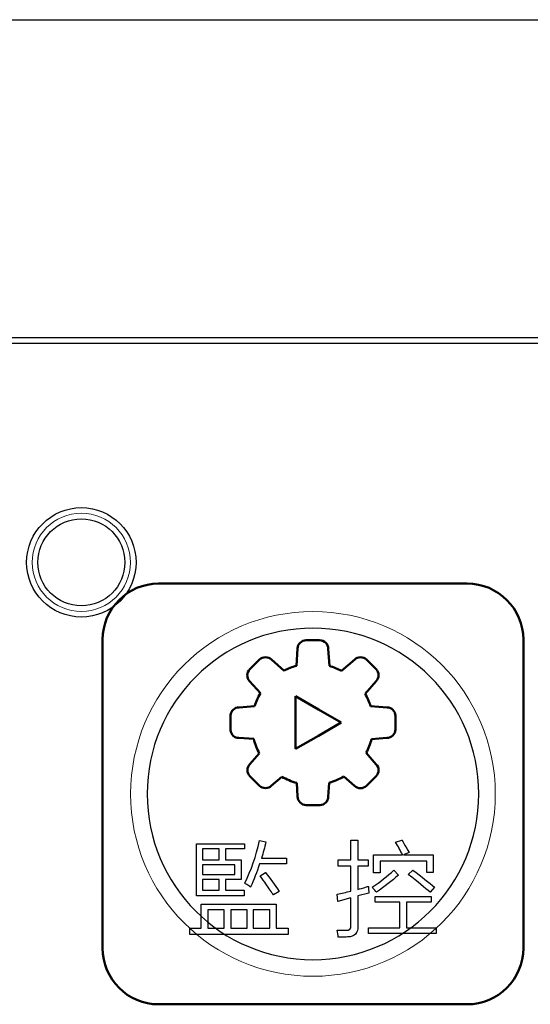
# Model space of a CAD drawing. Header units: millimetres. Extents: x 6964 to 8548, y -230 to 508.
# Tile 59 of 137: x 7327 to 7345, y 14 to 49. Entities that reach past the tile are written whole.
import ezdxf

# ---------------------------------------------------------------- set-up
doc = ezdxf.new("R2010")
doc.units = ezdxf.units.MM
doc.header["$LTSCALE"] = 3
doc.layers.add('layer 1', color=7, linetype='Continuous')

msp = doc.modelspace()

# ---------------------------------------------------------------- linework, layer by layer
at = {"linetype": 'Continuous', "lineweight": 30}
for p, q in [((7040.249, 49.214), (7439.249, 49.214)), ((7420.175, 37.87), (7272.842, 37.87))]:
    msp.add_line(p, q, dxfattribs=at)
at = {"layer": 'layer 1'}
for points in [[(7420.175, 37.67), (7420.175, 37.67), (7272.842, 37.67), (7272.842, 37.67)], [(7333.255, 17.979), (7333.255, 17.979), (7333.255, 19.831), (7333.255, 19.831)], [(7333.255, 19.831), (7333.255, 19.831), (7334.974, 19.831), (7334.974, 19.831)], [(7334.974, 19.831), (7334.974, 19.831), (7334.974, 19.655), (7334.974, 19.655)], [(7334.976, 18.432), (7335.209, 18.889), (7335.384, 19.395), (7335.501, 19.949)], [(7335.501, 19.949), (7335.501, 19.949), (7335.734, 19.906), (7335.734, 19.906)], [(7335.734, 19.906), (7335.686, 19.701), (7335.632, 19.507), (7335.574, 19.322)], [(7338.763, 19.262), (7338.763, 19.262), (7338.763, 19.963), (7338.763, 19.963)], [(7338.763, 19.963), (7338.763, 19.963), (7339.011, 19.963), (7339.011, 19.963)], [(7339.011, 19.963), (7339.011, 19.963), (7339.011, 19.262), (7339.011, 19.262)], [(7340.356, 19.89), (7340.356, 19.89), (7340.574, 19.963), (7340.574, 19.963)], [(7340.604, 19.438), (7340.526, 19.594), (7340.443, 19.745), (7340.356, 19.89)], [(7340.574, 19.963), (7340.614, 19.905), (7340.672, 19.808), (7340.75, 19.672)], [(7340.75, 19.672), (7340.789, 19.603), (7340.818, 19.555), (7340.837, 19.526)], [(7333.475, 19.655), (7333.475, 19.655), (7333.475, 19.263), (7333.475, 19.263)], [(7334.07, 19.655), (7334.07, 19.655), (7333.475, 19.655), (7333.475, 19.655)], [(7334.07, 19.263), (7334.07, 19.263), (7334.07, 19.655), (7334.07, 19.655)], [(7334.974, 19.655), (7334.974, 19.655), (7334.289, 19.655), (7334.289, 19.655)], [(7334.289, 19.655), (7334.289, 19.655), (7334.289, 19.263), (7334.289, 19.263)], [(7335.574, 19.322), (7335.574, 19.322), (7336.464, 19.322), (7336.464, 19.322)], [(7336.464, 19.322), (7336.464, 19.322), (7336.464, 19.118), (7336.464, 19.118)], [(7339.568, 18.796), (7339.568, 18.796), (7339.568, 19.438), (7339.568, 19.438)], [(7339.568, 19.438), (7339.568, 19.438), (7340.604, 19.438), (7340.604, 19.438)], [(7340.837, 19.526), (7340.837, 19.526), (7340.633, 19.438), (7340.633, 19.438)], [(7340.633, 19.438), (7340.633, 19.438), (7341.699, 19.438), (7341.699, 19.438)], [(7341.699, 19.438), (7341.699, 19.438), (7341.699, 18.81), (7341.699, 18.81)], [(7333.475, 19.263), (7333.475, 19.263), (7334.07, 19.263), (7334.07, 19.263)], [(7334.626, 19.087), (7334.626, 19.087), (7333.475, 19.087), (7333.475, 19.087)], [(7333.475, 19.087), (7333.475, 19.087), (7333.475, 18.736), (7333.475, 18.736)], [(7334.289, 19.263), (7334.289, 19.263), (7334.845, 19.263), (7334.845, 19.263)], [(7334.626, 18.736), (7334.626, 18.736), (7334.626, 19.087), (7334.626, 19.087)], [(7334.845, 19.263), (7334.845, 19.263), (7334.845, 18.561), (7334.845, 18.561)], [(7335.501, 19.118), (7335.413, 18.826), (7335.306, 18.549), (7335.18, 18.286)], [(7336.464, 19.118), (7336.464, 19.118), (7335.501, 19.118), (7335.501, 19.118)], [(7338.31, 19.043), (7338.31, 19.043), (7338.31, 19.262), (7338.31, 19.262)], [(7338.31, 19.262), (7338.31, 19.262), (7338.763, 19.262), (7338.763, 19.262)], [(7338.763, 19.043), (7338.763, 19.043), (7338.31, 19.043), (7338.31, 19.043)], [(7338.763, 18.153), (7338.763, 18.153), (7338.763, 19.043), (7338.763, 19.043)], [(7339.011, 19.262), (7339.011, 19.262), (7339.375, 19.262), (7339.375, 19.262)], [(7339.375, 19.043), (7339.375, 19.043), (7339.011, 19.043), (7339.011, 19.043)], [(7339.011, 19.043), (7339.011, 19.043), (7339.011, 18.211), (7339.011, 18.211)], [(7339.375, 19.262), (7339.375, 19.262), (7339.375, 19.043), (7339.375, 19.043)], [(7341.465, 19.219), (7341.465, 19.219), (7339.801, 19.219), (7339.801, 19.219)], [(7339.801, 19.219), (7339.801, 19.219), (7339.801, 18.796), (7339.801, 18.796)], [(7341.465, 18.81), (7341.465, 18.81), (7341.465, 19.219), (7341.465, 19.219)], [(7333.475, 18.736), (7333.475, 18.736), (7334.626, 18.736), (7334.626, 18.736)], [(7335.53, 18.693), (7335.53, 18.693), (7335.719, 18.81), (7335.719, 18.81)], [(7335.88, 18.183), (7335.802, 18.309), (7335.686, 18.479), (7335.53, 18.693)], [(7335.719, 18.81), (7335.885, 18.596), (7336.046, 18.372), (7336.201, 18.139)], [(7339.523, 18.285), (7339.805, 18.479), (7340.063, 18.683), (7340.296, 18.897)], [(7339.801, 18.796), (7339.801, 18.796), (7339.568, 18.796), (7339.568, 18.796)], [(7340.457, 18.722), (7340.223, 18.518), (7339.961, 18.313), (7339.669, 18.109)], [(7340.296, 18.897), (7340.296, 18.897), (7340.457, 18.722), (7340.457, 18.722)], [(7340.807, 18.737), (7340.807, 18.737), (7340.968, 18.897), (7340.968, 18.897)], [(7341.581, 18.109), (7341.406, 18.265), (7341.148, 18.474), (7340.807, 18.737)], [(7340.968, 18.897), (7341.289, 18.664), (7341.546, 18.46), (7341.741, 18.285)], [(7341.699, 18.81), (7341.699, 18.81), (7341.465, 18.81), (7341.465, 18.81)], [(7333.475, 18.561), (7333.475, 18.561), (7333.475, 18.183), (7333.475, 18.183)], [(7334.07, 18.561), (7334.07, 18.561), (7333.475, 18.561), (7333.475, 18.561)], [(7334.07, 18.183), (7334.07, 18.183), (7334.07, 18.561), (7334.07, 18.561)], [(7334.289, 18.561), (7334.289, 18.561), (7334.289, 18.183), (7334.289, 18.183)], [(7334.845, 18.561), (7334.845, 18.561), (7334.289, 18.561), (7334.289, 18.561)], [(7335.048, 18.388), (7335.01, 18.407), (7334.986, 18.422), (7334.976, 18.432)], [(7335.18, 18.286), (7335.15, 18.315), (7335.107, 18.35), (7335.048, 18.388)], [(7339.011, 18.211), (7339.079, 18.231), (7339.181, 18.26), (7339.317, 18.299)], [(7339.317, 18.299), (7339.346, 18.309), (7339.371, 18.313), (7339.39, 18.313)], [(7339.39, 18.313), (7339.39, 18.226), (7339.395, 18.148), (7339.405, 18.08)], [(7339.611, 18.183), (7339.572, 18.231), (7339.543, 18.265), (7339.523, 18.285)], [(7341.741, 18.285), (7341.741, 18.285), (7341.581, 18.109), (7341.581, 18.109)], [(7334.96, 17.979), (7334.96, 17.979), (7333.255, 17.979), (7333.255, 17.979)], [(7333.475, 18.183), (7333.475, 18.183), (7334.07, 18.183), (7334.07, 18.183)], [(7334.289, 18.183), (7334.289, 18.183), (7334.96, 18.183), (7334.96, 18.183)], [(7334.96, 18.183), (7334.96, 18.183), (7334.96, 17.979), (7334.96, 17.979)], [(7335.997, 18.022), (7335.968, 18.061), (7335.929, 18.114), (7335.88, 18.183)], [(7336.201, 18.139), (7336.201, 18.139), (7335.997, 18.022), (7335.997, 18.022)], [(7338.267, 18.036), (7338.422, 18.066), (7338.588, 18.104), (7338.763, 18.153)], [(7338.296, 17.774), (7338.296, 17.774), (7338.267, 18.036), (7338.267, 18.036)], [(7338.763, 17.905), (7338.763, 17.905), (7338.296, 17.774), (7338.296, 17.774)], [(7338.763, 16.928), (7338.763, 16.928), (7338.763, 17.905), (7338.763, 17.905)], [(7339.405, 18.08), (7339.405, 18.08), (7339.011, 17.978), (7339.011, 17.978)], [(7339.011, 17.978), (7339.011, 17.978), (7339.011, 16.913), (7339.011, 16.913)], [(7339.669, 18.109), (7339.659, 18.119), (7339.64, 18.144), (7339.611, 18.183)], [(7339.625, 17.758), (7339.625, 17.758), (7339.625, 17.962), (7339.625, 17.962)], [(7339.625, 17.962), (7339.625, 17.962), (7341.623, 17.962), (7341.623, 17.962)], [(7341.623, 17.962), (7341.623, 17.962), (7341.623, 17.758), (7341.623, 17.758)], [(7333.428, 16.827), (7333.428, 16.827), (7333.428, 17.686), (7333.428, 17.686)], [(7333.428, 17.686), (7333.428, 17.686), (7336.1, 17.686), (7336.1, 17.686)], [(7336.1, 17.686), (7336.1, 17.686), (7336.1, 16.827), (7336.1, 16.827)], [(7340.5, 17.758), (7340.5, 17.758), (7339.625, 17.758), (7339.625, 17.758)], [(7340.5, 16.842), (7340.5, 16.842), (7340.5, 17.758), (7340.5, 17.758)], [(7341.623, 17.758), (7341.623, 17.758), (7340.748, 17.758), (7340.748, 17.758)], [(7340.748, 17.758), (7340.748, 17.758), (7340.748, 16.842), (7340.748, 16.842)], [(7333.661, 17.482), (7333.661, 17.482), (7333.661, 16.827), (7333.661, 16.827)], [(7334.246, 17.482), (7334.246, 17.482), (7333.661, 17.482), (7333.661, 17.482)], [(7334.246, 16.827), (7334.246, 16.827), (7334.246, 17.482), (7334.246, 17.482)], [(7334.479, 17.482), (7334.479, 17.482), (7334.479, 16.827), (7334.479, 16.827)], [(7335.063, 17.482), (7335.063, 17.482), (7334.479, 17.482), (7334.479, 17.482)], [(7335.063, 16.827), (7335.063, 16.827), (7335.063, 17.482), (7335.063, 17.482)], [(7335.867, 17.482), (7335.867, 17.482), (7335.282, 17.482), (7335.282, 17.482)], [(7335.282, 17.482), (7335.282, 17.482), (7335.282, 16.827), (7335.282, 16.827)], [(7335.867, 16.827), (7335.867, 16.827), (7335.867, 17.482), (7335.867, 17.482)], [(7338.588, 16.753), (7338.714, 16.743), (7338.772, 16.801), (7338.763, 16.928)], [(7339.011, 16.913), (7339.021, 16.65), (7338.899, 16.519), (7338.646, 16.519)], [(7333.019, 16.608), (7333.019, 16.608), (7333.019, 16.827), (7333.019, 16.827)], [(7333.019, 16.827), (7333.019, 16.827), (7333.428, 16.827), (7333.428, 16.827)], [(7336.523, 16.608), (7336.523, 16.608), (7333.019, 16.608), (7333.019, 16.608)], [(7333.661, 16.827), (7333.661, 16.827), (7334.246, 16.827), (7334.246, 16.827)], [(7334.479, 16.827), (7334.479, 16.827), (7335.063, 16.827), (7335.063, 16.827)], [(7335.282, 16.827), (7335.282, 16.827), (7335.867, 16.827), (7335.867, 16.827)], [(7336.1, 16.827), (7336.1, 16.827), (7336.523, 16.827), (7336.523, 16.827)], [(7336.523, 16.827), (7336.523, 16.827), (7336.523, 16.608), (7336.523, 16.608)], [(7338.31, 16.504), (7338.31, 16.592), (7338.296, 16.675), (7338.267, 16.753)], [(7338.267, 16.753), (7338.374, 16.753), (7338.481, 16.753), (7338.588, 16.753)], [(7338.646, 16.519), (7338.578, 16.509), (7338.466, 16.504), (7338.31, 16.504)], [(7339.391, 16.638), (7339.391, 16.638), (7339.391, 16.842), (7339.391, 16.842)], [(7339.391, 16.842), (7339.391, 16.842), (7340.5, 16.842), (7340.5, 16.842)], [(7341.798, 16.638), (7341.798, 16.638), (7339.391, 16.638), (7339.391, 16.638)], [(7340.748, 16.842), (7340.748, 16.842), (7341.798, 16.842), (7341.798, 16.842)], [(7341.798, 16.842), (7341.798, 16.842), (7341.798, 16.638), (7341.798, 16.638)]]:
    msp.add_open_spline(points, degree=3, dxfattribs=at)
for points in [[(7331.104, 29.869), (7331.104, 30.946), (7330.23, 31.819), (7329.154, 31.819), (7329.154, 31.819), (7328.077, 31.819), (7327.204, 30.946), (7327.204, 29.869), (7327.204, 29.869), (7327.204, 28.792), (7328.077, 27.919), (7329.154, 27.919), (7329.154, 27.919), (7330.23, 27.919), (7331.104, 28.792), (7331.104, 29.869)], [(7330.704, 29.869), (7330.704, 30.725), (7330.01, 31.419), (7329.154, 31.419), (7329.154, 31.419), (7328.298, 31.419), (7327.604, 30.725), (7327.604, 29.869), (7327.604, 29.869), (7327.604, 29.013), (7328.298, 28.319), (7329.154, 28.319), (7329.154, 28.319), (7330.01, 28.319), (7330.704, 29.013), (7330.704, 29.869)]]:
    msp.add_open_spline(points, degree=3, knots=[0, 0, 0, 0, 0.2, 0.2, 0.2, 0.2, 0.4, 0.4, 0.4, 0.4, 0.6, 0.6, 0.6, 0.6, 1, 1, 1, 1], dxfattribs=at)
at = {"layer": 'layer 1', "lineweight": 9}
for points, knots in [([(7330.904, 29.869), (7330.904, 30.836), (7330.12, 31.619), (7329.154, 31.619), (7329.154, 31.619), (7328.187, 31.619), (7327.404, 30.836), (7327.404, 29.869), (7327.404, 29.869), (7327.404, 28.903), (7328.187, 28.119), (7329.154, 28.119), (7329.154, 28.119), (7330.12, 28.119), (7330.904, 28.903), (7330.904, 29.869)], [0, 0, 0, 0, 0.2, 0.2, 0.2, 0.2, 0.4, 0.4, 0.4, 0.4, 0.6, 0.6, 0.6, 0.6, 1, 1, 1, 1]), ([(7343.909, 21.614), (7343.909, 25.204), (7340.998, 28.114), (7337.409, 28.114), (7337.409, 28.114), (7333.819, 28.114), (7330.909, 25.204), (7330.909, 21.614), (7330.909, 21.614), (7330.909, 18.024), (7333.819, 15.114), (7337.409, 15.114)], [0, 0, 0, 0, 0.2, 0.2, 0.2, 0.2, 0.4, 0.4, 0.4, 0.4, 0.6, 0.6, 0.6, 0.6]), ([(7343.909, 21.614), (7343.909, 25.204), (7340.998, 28.114), (7337.409, 28.114), (7337.409, 28.114), (7333.819, 28.114), (7330.909, 25.204), (7330.909, 21.614), (7330.909, 21.614), (7330.909, 18.024), (7333.819, 15.114), (7337.409, 15.114)], [0, 0, 0, 0, 0.2, 0.2, 0.2, 0.2, 0.4, 0.4, 0.4, 0.4, 0.6, 0.6, 0.6, 0.6])]:
    msp.add_open_spline(points, degree=3, knots=knots, dxfattribs=at)
at = {"layer": 'layer 1', "lineweight": 50}
for points in [[(7329.909, 27.114), (7329.909, 28.214), (7330.808, 29.114), (7331.909, 29.114)], [(7331.909, 29.114), (7331.909, 29.114), (7342.909, 29.114), (7342.909, 29.114)], [(7342.909, 29.114), (7344.009, 29.114), (7344.909, 28.214), (7344.909, 27.114)], [(7329.909, 16.114), (7329.909, 16.114), (7329.909, 27.114), (7329.909, 27.114)], [(7336.862, 26.801), (7336.861, 26.957), (7336.998, 27.093), (7337.166, 27.093)], [(7337.166, 27.093), (7337.166, 27.093), (7337.648, 27.093), (7337.648, 27.093)], [(7337.648, 27.093), (7337.816, 27.093), (7337.953, 26.957), (7337.953, 26.789)], [(7344.909, 27.114), (7344.909, 27.114), (7344.909, 16.114), (7344.909, 16.114)], [(7336.821, 26.182), (7336.821, 26.182), (7336.862, 26.801), (7336.862, 26.801)], [(7337.953, 26.789), (7337.953, 26.789), (7337.995, 26.175), (7337.995, 26.175)], [(7335.159, 26.06), (7335.159, 26.06), (7335.5, 26.401), (7335.5, 26.401)], [(7335.5, 26.401), (7335.615, 26.516), (7335.816, 26.516), (7335.931, 26.401)], [(7335.931, 26.401), (7335.931, 26.401), (7336.383, 26.008), (7336.383, 26.008)], [(7338.425, 25.999), (7338.425, 25.999), (7338.897, 26.41), (7338.897, 26.41)], [(7338.897, 26.41), (7338.993, 26.508), (7339.203, 26.517), (7339.318, 26.402)], [(7339.318, 26.402), (7339.318, 26.402), (7339.659, 26.061), (7339.659, 26.061)], [(7335.151, 25.638), (7335.04, 25.748), (7335.04, 25.941), (7335.159, 26.06)], [(7336.383, 26.008), (7336.522, 26.081), (7336.669, 26.14), (7336.821, 26.182)], [(7337.995, 26.175), (7338.145, 26.132), (7338.288, 26.073), (7338.425, 25.999)], [(7335.535, 25.2), (7335.535, 25.2), (7335.151, 25.638), (7335.151, 25.638)], [(7339.659, 25.63), (7339.659, 25.63), (7339.268, 25.184), (7339.268, 25.184)], [(7335.329, 24.737), (7335.379, 24.899), (7335.448, 25.054), (7335.535, 25.2)], [(7337.601, 24.625), (7337.601, 24.625), (7336.788, 25.094), (7336.788, 25.094)], [(7336.788, 25.094), (7336.788, 25.094), (7336.788, 24.155), (7336.788, 24.155)], [(7339.268, 25.184), (7339.35, 25.043), (7339.416, 24.894), (7339.464, 24.739)], [(7334.47, 24.419), (7334.482, 24.575), (7334.613, 24.699), (7334.773, 24.699)], [(7334.773, 24.699), (7334.773, 24.699), (7335.329, 24.737), (7335.329, 24.737)], [(7338.415, 24.155), (7338.415, 24.155), (7337.601, 24.625), (7337.601, 24.625)], [(7339.464, 24.739), (7339.464, 24.739), (7340.056, 24.698), (7340.056, 24.698)], [(7340.056, 24.698), (7340.056, 24.698), (7340.056, 24.698), (7340.056, 24.698)], [(7340.056, 24.698), (7340.211, 24.698), (7340.348, 24.562), (7340.348, 24.394)], [(7334.47, 23.887), (7334.47, 23.887), (7334.47, 24.419), (7334.47, 24.419)], [(7340.348, 24.394), (7340.348, 24.394), (7340.348, 23.912), (7340.348, 23.912)], [(7336.788, 24.155), (7336.788, 24.155), (7336.788, 23.216), (7336.788, 23.216)], [(7337.601, 23.686), (7337.601, 23.686), (7338.415, 24.155), (7338.415, 24.155)], [(7340.348, 23.912), (7340.348, 23.744), (7340.211, 23.608), (7340.043, 23.608)], [(7335.296, 23.573), (7335.296, 23.573), (7334.761, 23.608), (7334.761, 23.608)], [(7335.495, 23.061), (7335.407, 23.222), (7335.34, 23.394), (7335.296, 23.573)], [(7336.788, 23.216), (7336.788, 23.216), (7337.601, 23.686), (7337.601, 23.686)], [(7339.497, 23.571), (7339.454, 23.399), (7339.391, 23.234), (7339.308, 23.078)], [(7340.043, 23.608), (7340.043, 23.608), (7339.497, 23.571), (7339.497, 23.571)], [(7335.161, 22.677), (7335.161, 22.677), (7335.495, 23.061), (7335.495, 23.061)], [(7339.308, 23.078), (7339.308, 23.078), (7339.666, 22.667), (7339.666, 22.667)], [(7335.161, 22.247), (7335.043, 22.366), (7335.043, 22.559), (7335.161, 22.677)], [(7339.666, 22.667), (7339.776, 22.558), (7339.776, 22.365), (7339.658, 22.247)], [(7335.503, 21.906), (7335.503, 21.906), (7335.161, 22.247), (7335.161, 22.247)], [(7336.302, 22.228), (7336.302, 22.228), (7335.924, 21.898), (7335.924, 21.898)], [(7336.829, 22.007), (7336.644, 22.057), (7336.467, 22.131), (7336.302, 22.228)], [(7338.506, 22.237), (7338.343, 22.14), (7338.169, 22.065), (7337.987, 22.013)], [(7338.885, 21.905), (7338.885, 21.905), (7338.506, 22.237), (7338.506, 22.237)], [(7339.658, 22.247), (7339.658, 22.247), (7339.316, 21.905), (7339.316, 21.905)], [(7335.924, 21.898), (7335.827, 21.8), (7335.617, 21.791), (7335.503, 21.906)], [(7336.861, 21.522), (7336.861, 21.522), (7336.829, 22.007), (7336.829, 22.007)], [(7337.987, 22.013), (7337.987, 22.013), (7337.953, 21.509), (7337.953, 21.509)], [(7339.316, 21.905), (7339.201, 21.79), (7339, 21.791), (7338.885, 21.905)], [(7337.166, 21.218), (7336.998, 21.218), (7336.861, 21.354), (7336.861, 21.522)], [(7337.953, 21.509), (7337.953, 21.354), (7337.816, 21.218), (7337.649, 21.218)], [(7337.649, 21.218), (7337.649, 21.218), (7337.166, 21.218), (7337.166, 21.218)], [(7331.909, 14.114), (7330.808, 14.114), (7329.909, 15.014), (7329.909, 16.114)], [(7344.909, 16.114), (7344.909, 15.014), (7344.009, 14.114), (7342.909, 14.114)], [(7342.909, 14.114), (7342.909, 14.114), (7331.909, 14.114), (7331.909, 14.114)]]:
    msp.add_open_spline(points, degree=3, dxfattribs=at)
at = {"layer": 'layer 1', "lineweight": 25}
for points, knots in [([(7343.318, 21.614), (7343.318, 24.878), (7340.672, 27.523), (7337.409, 27.523), (7337.409, 27.523), (7334.145, 27.523), (7331.5, 24.878), (7331.5, 21.614)], [0, 0, 0, 0, 0.2, 0.2, 0.2, 0.2, 0.4, 0.4, 0.4, 0.4]), ([(7331.5, 21.614), (7331.499, 18.351), (7334.145, 15.705), (7337.409, 15.705), (7337.409, 15.705), (7340.672, 15.705), (7343.318, 18.351), (7343.318, 21.614)], [0.4, 0.4, 0.4, 0.4, 0.6, 0.6, 0.6, 0.6, 1, 1, 1, 1])]:
    msp.add_open_spline(points, degree=3, knots=knots, dxfattribs=at)
at = {"layer": 'layer 1', "lineweight": 50}
for points, knots in [([(7339.659, 26.061), (7339.717, 26.003), (7339.749, 25.927), (7339.749, 25.846), (7339.749, 25.846), (7339.749, 25.764), (7339.717, 25.688), (7339.659, 25.63)], [0.61538462, 0.61538462, 0.61538462, 0.61538462, 0.63461538, 0.63461538, 0.63461538, 0.63461539, 0.65384615, 0.65384615, 0.65384615, 0.65384615]), ([(7334.761, 23.608), (7334.761, 23.608), (7334.761, 23.608), (7334.76, 23.608), (7334.76, 23.608), (7334.613, 23.608), (7334.482, 23.731), (7334.47, 23.887)], [0.21153846, 0.21153846, 0.21153846, 0.21153846, 0.23076923, 0.23076923, 0.23076923, 0.23076924, 0.25, 0.25, 0.25, 0.25])]:
    msp.add_open_spline(points, degree=3, knots=knots, dxfattribs=at)
at = {"layer": 'layer 1', "lineweight": 9}
for points in [[(7337.409, 15.114), (7340.998, 15.114), (7343.909, 18.024), (7343.909, 21.614)], [(7337.409, 15.114), (7340.998, 15.114), (7343.909, 18.024), (7343.909, 21.614)], [(7333.255, 17.979), (7333.255, 17.979), (7333.255, 19.831), (7333.255, 19.831)], [(7333.255, 19.831), (7333.255, 19.831), (7334.974, 19.831), (7334.974, 19.831)], [(7334.974, 19.831), (7334.974, 19.831), (7334.974, 19.655), (7334.974, 19.655)], [(7334.976, 18.432), (7335.209, 18.889), (7335.384, 19.395), (7335.501, 19.949)], [(7335.501, 19.949), (7335.501, 19.949), (7335.734, 19.906), (7335.734, 19.906)], [(7335.734, 19.906), (7335.686, 19.701), (7335.632, 19.507), (7335.574, 19.322)], [(7338.763, 19.262), (7338.763, 19.262), (7338.763, 19.963), (7338.763, 19.963)], [(7338.763, 19.963), (7338.763, 19.963), (7339.011, 19.963), (7339.011, 19.963)], [(7339.011, 19.963), (7339.011, 19.963), (7339.011, 19.262), (7339.011, 19.262)], [(7340.356, 19.89), (7340.356, 19.89), (7340.574, 19.963), (7340.574, 19.963)], [(7340.604, 19.438), (7340.526, 19.594), (7340.443, 19.745), (7340.356, 19.89)], [(7340.574, 19.963), (7340.614, 19.905), (7340.672, 19.808), (7340.75, 19.672)], [(7340.75, 19.672), (7340.789, 19.603), (7340.818, 19.555), (7340.837, 19.526)], [(7333.475, 19.655), (7333.475, 19.655), (7333.475, 19.263), (7333.475, 19.263)], [(7334.07, 19.655), (7334.07, 19.655), (7333.475, 19.655), (7333.475, 19.655)], [(7334.07, 19.263), (7334.07, 19.263), (7334.07, 19.655), (7334.07, 19.655)], [(7334.974, 19.655), (7334.974, 19.655), (7334.289, 19.655), (7334.289, 19.655)], [(7334.289, 19.655), (7334.289, 19.655), (7334.289, 19.263), (7334.289, 19.263)], [(7335.574, 19.322), (7335.574, 19.322), (7336.464, 19.322), (7336.464, 19.322)], [(7336.464, 19.322), (7336.464, 19.322), (7336.464, 19.118), (7336.464, 19.118)], [(7339.568, 18.796), (7339.568, 18.796), (7339.568, 19.438), (7339.568, 19.438)], [(7339.568, 19.438), (7339.568, 19.438), (7340.604, 19.438), (7340.604, 19.438)], [(7340.837, 19.526), (7340.837, 19.526), (7340.633, 19.438), (7340.633, 19.438)], [(7340.633, 19.438), (7340.633, 19.438), (7341.699, 19.438), (7341.699, 19.438)], [(7341.699, 19.438), (7341.699, 19.438), (7341.699, 18.81), (7341.699, 18.81)], [(7333.475, 19.263), (7333.475, 19.263), (7334.07, 19.263), (7334.07, 19.263)], [(7334.626, 19.087), (7334.626, 19.087), (7333.475, 19.087), (7333.475, 19.087)], [(7333.475, 19.087), (7333.475, 19.087), (7333.475, 18.736), (7333.475, 18.736)], [(7334.289, 19.263), (7334.289, 19.263), (7334.845, 19.263), (7334.845, 19.263)], [(7334.626, 18.736), (7334.626, 18.736), (7334.626, 19.087), (7334.626, 19.087)], [(7334.845, 19.263), (7334.845, 19.263), (7334.845, 18.561), (7334.845, 18.561)], [(7335.501, 19.118), (7335.413, 18.826), (7335.306, 18.549), (7335.18, 18.286)], [(7336.464, 19.118), (7336.464, 19.118), (7335.501, 19.118), (7335.501, 19.118)], [(7338.31, 19.043), (7338.31, 19.043), (7338.31, 19.262), (7338.31, 19.262)], [(7338.31, 19.262), (7338.31, 19.262), (7338.763, 19.262), (7338.763, 19.262)], [(7338.763, 19.043), (7338.763, 19.043), (7338.31, 19.043), (7338.31, 19.043)], [(7338.763, 18.153), (7338.763, 18.153), (7338.763, 19.043), (7338.763, 19.043)], [(7339.011, 19.262), (7339.011, 19.262), (7339.375, 19.262), (7339.375, 19.262)], [(7339.375, 19.043), (7339.375, 19.043), (7339.011, 19.043), (7339.011, 19.043)], [(7339.011, 19.043), (7339.011, 19.043), (7339.011, 18.211), (7339.011, 18.211)], [(7339.375, 19.262), (7339.375, 19.262), (7339.375, 19.043), (7339.375, 19.043)], [(7341.465, 19.219), (7341.465, 19.219), (7339.801, 19.219), (7339.801, 19.219)], [(7339.801, 19.219), (7339.801, 19.219), (7339.801, 18.796), (7339.801, 18.796)], [(7341.465, 18.81), (7341.465, 18.81), (7341.465, 19.219), (7341.465, 19.219)], [(7333.475, 18.736), (7333.475, 18.736), (7334.626, 18.736), (7334.626, 18.736)], [(7335.53, 18.693), (7335.53, 18.693), (7335.719, 18.81), (7335.719, 18.81)], [(7335.88, 18.183), (7335.802, 18.309), (7335.686, 18.479), (7335.53, 18.693)], [(7335.719, 18.81), (7335.885, 18.596), (7336.046, 18.372), (7336.201, 18.139)], [(7339.523, 18.285), (7339.805, 18.479), (7340.063, 18.683), (7340.296, 18.897)], [(7339.801, 18.796), (7339.801, 18.796), (7339.568, 18.796), (7339.568, 18.796)], [(7340.457, 18.722), (7340.223, 18.518), (7339.961, 18.313), (7339.669, 18.109)], [(7340.296, 18.897), (7340.296, 18.897), (7340.457, 18.722), (7340.457, 18.722)], [(7340.807, 18.737), (7340.807, 18.737), (7340.968, 18.897), (7340.968, 18.897)], [(7341.581, 18.109), (7341.406, 18.265), (7341.148, 18.474), (7340.807, 18.737)], [(7340.968, 18.897), (7341.289, 18.664), (7341.546, 18.46), (7341.741, 18.285)], [(7341.699, 18.81), (7341.699, 18.81), (7341.465, 18.81), (7341.465, 18.81)], [(7333.475, 18.561), (7333.475, 18.561), (7333.475, 18.183), (7333.475, 18.183)], [(7334.07, 18.561), (7334.07, 18.561), (7333.475, 18.561), (7333.475, 18.561)], [(7334.07, 18.183), (7334.07, 18.183), (7334.07, 18.561), (7334.07, 18.561)], [(7334.289, 18.561), (7334.289, 18.561), (7334.289, 18.183), (7334.289, 18.183)], [(7334.845, 18.561), (7334.845, 18.561), (7334.289, 18.561), (7334.289, 18.561)], [(7335.048, 18.388), (7335.01, 18.407), (7334.986, 18.422), (7334.976, 18.432)], [(7335.18, 18.286), (7335.15, 18.315), (7335.107, 18.35), (7335.048, 18.388)], [(7339.011, 18.211), (7339.079, 18.231), (7339.181, 18.26), (7339.317, 18.299)], [(7339.317, 18.299), (7339.346, 18.309), (7339.371, 18.313), (7339.39, 18.313)], [(7339.39, 18.313), (7339.39, 18.226), (7339.395, 18.148), (7339.405, 18.08)], [(7339.611, 18.183), (7339.572, 18.231), (7339.543, 18.265), (7339.523, 18.285)], [(7341.741, 18.285), (7341.741, 18.285), (7341.581, 18.109), (7341.581, 18.109)], [(7334.96, 17.979), (7334.96, 17.979), (7333.255, 17.979), (7333.255, 17.979)], [(7333.475, 18.183), (7333.475, 18.183), (7334.07, 18.183), (7334.07, 18.183)], [(7334.289, 18.183), (7334.289, 18.183), (7334.96, 18.183), (7334.96, 18.183)], [(7334.96, 18.183), (7334.96, 18.183), (7334.96, 17.979), (7334.96, 17.979)], [(7335.997, 18.022), (7335.968, 18.061), (7335.929, 18.114), (7335.88, 18.183)], [(7336.201, 18.139), (7336.201, 18.139), (7335.997, 18.022), (7335.997, 18.022)], [(7338.267, 18.036), (7338.422, 18.066), (7338.588, 18.104), (7338.763, 18.153)], [(7338.296, 17.774), (7338.296, 17.774), (7338.267, 18.036), (7338.267, 18.036)], [(7338.763, 17.905), (7338.763, 17.905), (7338.296, 17.774), (7338.296, 17.774)], [(7338.763, 16.928), (7338.763, 16.928), (7338.763, 17.905), (7338.763, 17.905)], [(7339.405, 18.08), (7339.405, 18.08), (7339.011, 17.978), (7339.011, 17.978)], [(7339.011, 17.978), (7339.011, 17.978), (7339.011, 16.913), (7339.011, 16.913)], [(7339.669, 18.109), (7339.659, 18.119), (7339.64, 18.144), (7339.611, 18.183)], [(7339.625, 17.758), (7339.625, 17.758), (7339.625, 17.962), (7339.625, 17.962)], [(7339.625, 17.962), (7339.625, 17.962), (7341.623, 17.962), (7341.623, 17.962)], [(7341.623, 17.962), (7341.623, 17.962), (7341.623, 17.758), (7341.623, 17.758)], [(7333.428, 16.827), (7333.428, 16.827), (7333.428, 17.686), (7333.428, 17.686)], [(7333.428, 17.686), (7333.428, 17.686), (7336.1, 17.686), (7336.1, 17.686)], [(7336.1, 17.686), (7336.1, 17.686), (7336.1, 16.827), (7336.1, 16.827)], [(7340.5, 17.758), (7340.5, 17.758), (7339.625, 17.758), (7339.625, 17.758)], [(7340.5, 16.842), (7340.5, 16.842), (7340.5, 17.758), (7340.5, 17.758)], [(7341.623, 17.758), (7341.623, 17.758), (7340.748, 17.758), (7340.748, 17.758)], [(7340.748, 17.758), (7340.748, 17.758), (7340.748, 16.842), (7340.748, 16.842)], [(7333.661, 17.482), (7333.661, 17.482), (7333.661, 16.827), (7333.661, 16.827)], [(7334.246, 17.482), (7334.246, 17.482), (7333.661, 17.482), (7333.661, 17.482)], [(7334.246, 16.827), (7334.246, 16.827), (7334.246, 17.482), (7334.246, 17.482)], [(7334.479, 17.482), (7334.479, 17.482), (7334.479, 16.827), (7334.479, 16.827)], [(7335.063, 17.482), (7335.063, 17.482), (7334.479, 17.482), (7334.479, 17.482)], [(7335.063, 16.827), (7335.063, 16.827), (7335.063, 17.482), (7335.063, 17.482)], [(7335.867, 17.482), (7335.867, 17.482), (7335.282, 17.482), (7335.282, 17.482)], [(7335.282, 17.482), (7335.282, 17.482), (7335.282, 16.827), (7335.282, 16.827)], [(7335.867, 16.827), (7335.867, 16.827), (7335.867, 17.482), (7335.867, 17.482)], [(7338.588, 16.753), (7338.714, 16.743), (7338.772, 16.801), (7338.763, 16.928)], [(7339.011, 16.913), (7339.021, 16.65), (7338.899, 16.519), (7338.646, 16.519)], [(7333.019, 16.608), (7333.019, 16.608), (7333.019, 16.827), (7333.019, 16.827)], [(7333.019, 16.827), (7333.019, 16.827), (7333.428, 16.827), (7333.428, 16.827)], [(7336.523, 16.608), (7336.523, 16.608), (7333.019, 16.608), (7333.019, 16.608)], [(7333.661, 16.827), (7333.661, 16.827), (7334.246, 16.827), (7334.246, 16.827)], [(7334.479, 16.827), (7334.479, 16.827), (7335.063, 16.827), (7335.063, 16.827)], [(7335.282, 16.827), (7335.282, 16.827), (7335.867, 16.827), (7335.867, 16.827)], [(7336.1, 16.827), (7336.1, 16.827), (7336.523, 16.827), (7336.523, 16.827)], [(7336.523, 16.827), (7336.523, 16.827), (7336.523, 16.608), (7336.523, 16.608)], [(7338.31, 16.504), (7338.31, 16.592), (7338.296, 16.675), (7338.267, 16.753)], [(7338.267, 16.753), (7338.374, 16.753), (7338.481, 16.753), (7338.588, 16.753)], [(7338.646, 16.519), (7338.578, 16.509), (7338.466, 16.504), (7338.31, 16.504)], [(7339.391, 16.638), (7339.391, 16.638), (7339.391, 16.842), (7339.391, 16.842)], [(7339.391, 16.842), (7339.391, 16.842), (7340.5, 16.842), (7340.5, 16.842)], [(7341.798, 16.638), (7341.798, 16.638), (7339.391, 16.638), (7339.391, 16.638)], [(7340.748, 16.842), (7340.748, 16.842), (7341.798, 16.842), (7341.798, 16.842)], [(7341.798, 16.842), (7341.798, 16.842), (7341.798, 16.638), (7341.798, 16.638)]]:
    msp.add_open_spline(points, degree=3, dxfattribs=at)

doc.saveas('drawing.dxf')
